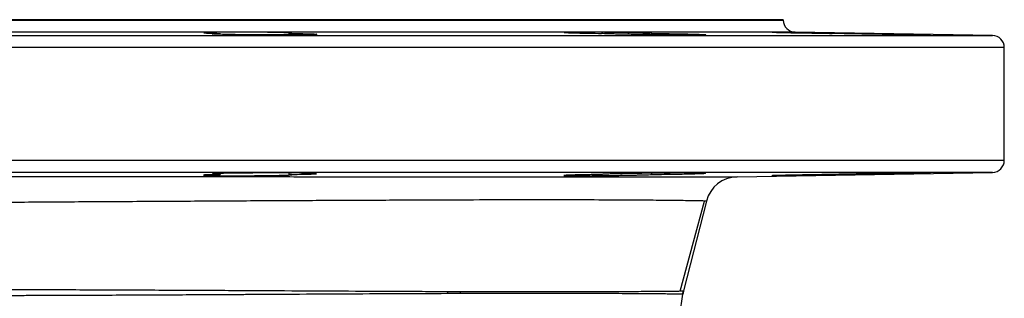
# Model space of a CAD drawing. Header units: millimetres. Extents: x 1605 to 5384, y 782 to 6178.
# Tile 22 of 26: x 4894 to 5384, y 2043 to 2182. Entities that reach past the tile are written whole.
import ezdxf

# ---------------------------------------------------------------- set-up
doc = ezdxf.new("R2010")
doc.units = ezdxf.units.MM
doc.header["$LTSCALE"] = 2

msp = doc.modelspace()

# ---------------------------------------------------------------- linework, layer by layer
at = {"color": 7, "linetype": 'Continuous', "lineweight": 25}
for p, q in [((4533.96, 2181.92), (5273.96, 2181.92)), ((5273.96, 2181.74), (5273.96, 2181.92)), ((5378.06, 2174.02), (5279.86, 2175.74)), ((4993.71, 2175.08), (4993.71, 2174.62)), ((5028, 2174.32), (5028, 2175.08)), ((5183.45, 2175.08), (5183.45, 2175.07)), ((5208.54, 2174.44), (5208.54, 2175.08)), ((5383.96, 2111.82), (5383.96, 2168.03)), ((4993.71, 2105.23), (4993.71, 2104.76)), ((5028, 2104.76), (5028, 2105.52)), ((5183.45, 2104.77), (5183.45, 2104.76)), ((5208.54, 2104.76), (5208.54, 2105.4)), ((5250.96, 2103.6), (5378.06, 2105.82)), ((5235.73, 2091.53), (5224.38, 2046.73)), ((5222.68, 2046.7), (5224.07, 2046.72))]:
    msp.add_line(p, q, dxfattribs=at)
at = {"color": 8, "linetype": 'Continuous', "lineweight": 25}
for p, q in [((4533.96, 2181.74), (5273.96, 2181.74)), ((4903.96, 2175.74), (4528.06, 2175.74)), ((5279.86, 2175.74), (4903.96, 2175.74)), ((4429.86, 2174.02), (5378.06, 2174.02)), ((4903.96, 2168.03), (4423.96, 2168.03)), ((5383.96, 2168.03), (4903.96, 2168.03)), ((4423.96, 2111.82), (4903.96, 2111.82)), ((4903.96, 2111.82), (5383.96, 2111.82)), ((4903.96, 2105.82), (4429.86, 2105.82)), ((5378.06, 2105.82), (4903.96, 2105.82))]:
    msp.add_line(p, q, dxfattribs=at)
at = {"color": 7, "linetype": 'Continuous', "lineweight": 25, "flags": 128}
for points in [[(5041.68, 2105.21), (5041.71, 2105.24), (5041.04, 2105.31), (5039.66, 2105.37), (5037.6, 2105.43), (5034.16, 2105.48), (5030.81, 2105.51), (5027.04, 2105.53), (5022.95, 2105.54), (5018.65, 2105.53), (5014.27, 2105.52), (5009.94, 2105.49), (5005.77, 2105.45), (5001.88, 2105.4), (4998.39, 2105.34), (4995.39, 2105.27), (4992.97, 2105.2), (4991.19, 2105.13), (4990.12, 2105.05), (4989.77, 2104.98), (4990.16, 2104.9), (4991.28, 2104.84), (4993.71, 2104.76), (4993.71, 2104.76)], [(5222.73, 2046.69), (5229.31, 2071.16), (5234.78, 2091.52)]]:
    msp.add_lwpolyline(points, dxfattribs=at)
at = {"color": 7, "linetype": 'Continuous', "lineweight": 25}
for centre, radius, start, end in [((5279.96, 2181.74), 6, 180, 269), ((5377.96, 2168.03), 6, 0, 89), ((5377.96, 2111.82), 6, 271, 0), ((5251.24, 2087.6), 16, 91, 165.7888), ((4283.96, 2181.92), 950, 312.08507, 351.71955), ((5131.14, 2043.66), 24.43, 173.3541, 175.99), ((5136.73, 2043.64), 23.74, 173.1595, 175.7789), ((5239.6, 2042.81), 16.01, 165.8394, 171.7306), ((5239.89, 2042.8), 16, 165.7888, 171.7196)]:
    msp.add_arc(centre, radius, start, end, dxfattribs=at)
for points, knots in [([(5028.92, 2175.29), (5028.64, 2175.32), (5027.89, 2175.36), (5026.75, 2175.4), (5025.41, 2175.44), (5024.67, 2175.46), (5023.02, 2175.5), (5022.12, 2175.52), (5020.16, 2175.56), (5019.13, 2175.57), (5016.97, 2175.61), (5015.84, 2175.62), (5013.48, 2175.65), (5012.28, 2175.66), (5009.85, 2175.67), (5008.62, 2175.68), (5006.12, 2175.69), (5004.89, 2175.7), (5002.47, 2175.7), (5001.27, 2175.7), (4998.92, 2175.7), (4997.79, 2175.69), (4995.65, 2175.68), (4994.62, 2175.68), (4992.68, 2175.66), (4991.79, 2175.65), (4990.16, 2175.62), (4989.43, 2175.61), (4988.11, 2175.58), (4987.56, 2175.56), (4986.63, 2175.52), (4986.27, 2175.51), (4986, 2175.49)], [0, 0, 0, 0, 0.0625, 0.125, 0.125, 0.1875, 0.1875, 0.25, 0.25, 0.3125, 0.3125, 0.375, 0.375, 0.4375, 0.4375, 0.5, 0.5, 0.5625, 0.5625, 0.625, 0.625, 0.6875, 0.6875, 0.75, 0.75, 0.8125, 0.8125, 0.875, 0.875, 0.9375, 0.9375, 1, 1, 1, 1]), ([(5208.54, 2175.08), (5208.35, 2175.1), (5208.04, 2175.12), (5207.23, 2175.16), (5206.72, 2175.18), (5205.81, 2175.21), (5205.48, 2175.22), (5204.77, 2175.24), (5204.39, 2175.25), (5203.21, 2175.29), (5202.34, 2175.31), (5200.91, 2175.34), (5200.41, 2175.35), (5199.38, 2175.37), (5198.86, 2175.39), (5197.24, 2175.42), (5196.11, 2175.44), (5194.33, 2175.47), (5193.72, 2175.48), (5192.5, 2175.5), (5191.89, 2175.51), (5190.03, 2175.54), (5188.77, 2175.56), (5186.86, 2175.58), (5186.22, 2175.59), (5184.94, 2175.61), (5184.31, 2175.61), (5182.43, 2175.63), (5181.2, 2175.65), (5179.38, 2175.66), (5178.78, 2175.67), (5177.61, 2175.68), (5177.04, 2175.68), (5175.36, 2175.69), (5174.3, 2175.7), (5172.78, 2175.7), (5172.29, 2175.7), (5171.36, 2175.7), (5170.92, 2175.7), (5169.64, 2175.7), (5168.88, 2175.7), (5167.51, 2175.69), (5166.93, 2175.68), (5165.97, 2175.66), (5165.59, 2175.65), (5165.31, 2175.64)], [0, 0, 0, 0, 0.0625, 0.0625, 0.125, 0.125, 0.15625, 0.15625, 0.1875, 0.1875, 0.25, 0.25, 0.28125, 0.28125, 0.3125, 0.3125, 0.375, 0.375, 0.40625, 0.40625, 0.4375, 0.4375, 0.5, 0.5, 0.53125, 0.53125, 0.5625, 0.5625, 0.625, 0.625, 0.65625, 0.65625, 0.6875, 0.6875, 0.75, 0.75, 0.78125, 0.78125, 0.8125, 0.8125, 0.875, 0.875, 0.9375, 0.9375, 1, 1, 1, 1]), ([(5268.62, 2175.68), (5268.54, 2175.68), (5268.25, 2175.67), (5270.33, 2175.61), (5274.62, 2175.5), (5280.84, 2175.38), (5288.08, 2175.24), (5294.12, 2175.15), (5297.37, 2175.1), (5298.29, 2175.08)], [0, 0, 0, 0, 0.062398, 0.236121, 0.409864, 0.583635, 0.757428, 0.931228, 1, 1, 1, 1]), ([(5307.48, 2175.08), (5306.84, 2175.1), (5306.14, 2175.11), (5304.64, 2175.14), (5303.83, 2175.16), (5301.29, 2175.21), (5299.47, 2175.24), (5295.53, 2175.32), (5293.52, 2175.35), (5290.42, 2175.41), (5289.38, 2175.42), (5287.33, 2175.46), (5286.31, 2175.47), (5284.81, 2175.5), (5284.32, 2175.51), (5283.33, 2175.52), (5282.84, 2175.53), (5281.39, 2175.55), (5279.53, 2175.58), (5277.81, 2175.61), (5276.57, 2175.62), (5276.17, 2175.63), (5275.39, 2175.64), (5275.02, 2175.64), (5273.94, 2175.66), (5273.27, 2175.67), (5272.04, 2175.68), (5271.48, 2175.69), (5270.01, 2175.7), (5269.29, 2175.7), (5268.84, 2175.7)], [0, 0, 0, 0, 0.0625, 0.0625, 0.125, 0.125, 0.25, 0.25, 0.375, 0.375, 0.4375, 0.4375, 0.5, 0.5, 0.53125, 0.53125, 0.5625, 0.5625, 0.625, 0.6875, 0.6875, 0.71875, 0.71875, 0.75, 0.75, 0.8125, 0.8125, 0.875, 0.875, 1, 1, 1, 1]), ([(4985.77, 2175.41), (4985.7, 2175.39), (4985.41, 2175.33), (4987.5, 2175.23), (4990.74, 2175.14), (4993.16, 2175.09), (4993.71, 2175.08)], [0, 0, 0, 0, 0.135508, 0.512843, 0.89019, 1, 1, 1, 1]), ([(5028, 2175.08), (5030.29, 2175.05), (5032.36, 2175.02), (5035.12, 2174.95), (5035.97, 2174.93), (5037.49, 2174.89), (5038.18, 2174.87), (5039.08, 2174.83), (5039.37, 2174.82), (5039.88, 2174.8), (5040.12, 2174.79), (5040.75, 2174.76), (5041.08, 2174.73), (5041.56, 2174.69), (5041.71, 2174.67), (5041.8, 2174.62), (5041.75, 2174.6), (5041.53, 2174.57), (5041.43, 2174.56), (5041.19, 2174.54), (5041.05, 2174.53), (5040.54, 2174.5), (5040.11, 2174.48), (5039.08, 2174.45), (5038.47, 2174.43), (5037.08, 2174.41), (5036.31, 2174.39), (5034.61, 2174.37), (5033.68, 2174.36), (5031.72, 2174.34), (5030.68, 2174.33), (5029.04, 2174.32), (5028.48, 2174.32), (5027.33, 2174.31), (5026.74, 2174.31), (5024.95, 2174.31), (5023.73, 2174.31), (5021.24, 2174.31), (5019.97, 2174.31), (5017.37, 2174.31), (5016.08, 2174.32), (5013.5, 2174.33), (5012.22, 2174.34), (5010.31, 2174.35), (5009.67, 2174.36), (5008.41, 2174.37), (5007.79, 2174.37), (5005.97, 2174.39), (5004.78, 2174.41), (5002.5, 2174.43), (5001.38, 2174.45), (4999.3, 2174.48), (4998.32, 2174.5), (4996.95, 2174.53), (4996.51, 2174.54), (4995.66, 2174.56), (4995.25, 2174.57), (4993.32, 2174.62), (4992.11, 2174.67), (4990.81, 2174.73), (4990.47, 2174.76), (4989.99, 2174.8), (4989.84, 2174.82), (4989.76, 2174.86), (4989.76, 2174.87), (4989.81, 2174.89), (4989.86, 2174.9), (4990.07, 2174.93), (4990.3, 2174.95), (4990.97, 2174.99), (4991.4, 2175.01), (4992.43, 2175.05), (4993.03, 2175.07), (4993.71, 2175.08)], [0, 0, 0, 0, 0.0625, 0.0625, 0.09375, 0.09375, 0.125, 0.125, 0.140625, 0.140625, 0.15625, 0.15625, 0.1875, 0.1875, 0.21875, 0.21875, 0.25, 0.25, 0.265625, 0.265625, 0.28125, 0.28125, 0.3125, 0.3125, 0.34375, 0.34375, 0.375, 0.375, 0.40625, 0.40625, 0.4375, 0.4375, 0.453125, 0.453125, 0.46875, 0.46875, 0.5, 0.5, 0.53125, 0.53125, 0.5625, 0.5625, 0.59375, 0.59375, 0.609375, 0.609375, 0.625, 0.625, 0.65625, 0.65625, 0.6875, 0.6875, 0.71875, 0.71875, 0.734375, 0.734375, 0.75, 0.75, 0.8125, 0.8125, 0.84375, 0.84375, 0.875, 0.875, 0.890625, 0.890625, 0.90625, 0.90625, 0.9375, 0.9375, 0.96875, 0.96875, 1, 1, 1, 1]), ([(5028, 2175.08), (5028.65, 2175.11), (5029.57, 2175.15), (5029.3, 2175.2), (5029.21, 2175.21)], [0, 0, 0, 0, 0.701953, 1, 1, 1, 1]), ([(5165.09, 2175.58), (5165.01, 2175.57), (5164.72, 2175.53), (5166.8, 2175.43), (5171.09, 2175.3), (5176.98, 2175.18), (5181.41, 2175.11), (5183.45, 2175.08)], [0, 0, 0, 0, 0.08541, 0.323352, 0.561329, 0.799327, 1, 1, 1, 1]), ([(5208.54, 2175.08), (5209.83, 2175.07), (5211.12, 2175.05), (5213.72, 2175.01), (5214.99, 2174.99), (5217.48, 2174.95), (5218.7, 2174.93), (5220.48, 2174.9), (5221.07, 2174.89), (5222.22, 2174.87), (5222.78, 2174.86), (5224.41, 2174.82), (5225.45, 2174.8), (5227.4, 2174.76), (5228.33, 2174.73), (5230.02, 2174.69), (5230.78, 2174.67), (5231.81, 2174.63), (5232.13, 2174.62), (5232.73, 2174.6), (5233.02, 2174.59), (5234.31, 2174.54), (5234.98, 2174.5), (5235.41, 2174.45), (5235.46, 2174.43), (5235.36, 2174.41), (5235.22, 2174.39), (5234.86, 2174.37), (5234.71, 2174.37), (5234.37, 2174.36), (5234.18, 2174.35), (5233.54, 2174.34), (5233.03, 2174.33), (5231.82, 2174.32), (5231.12, 2174.31), (5229.58, 2174.31), (5228.73, 2174.31), (5225.96, 2174.31), (5223.88, 2174.31), (5221.01, 2174.33), (5220.42, 2174.33), (5219.23, 2174.34), (5218.63, 2174.34), (5216.8, 2174.36), (5215.55, 2174.37), (5213.01, 2174.39), (5211.71, 2174.41), (5209.12, 2174.43), (5207.83, 2174.45), (5205.91, 2174.48), (5205.27, 2174.48), (5203.99, 2174.5), (5203.35, 2174.51), (5201.47, 2174.54), (5200.25, 2174.56), (5197.89, 2174.6), (5196.74, 2174.62), (5194.53, 2174.67), (5193.49, 2174.69), (5191.53, 2174.73), (5190.61, 2174.76), (5189.34, 2174.79), (5188.93, 2174.8), (5188.16, 2174.82), (5187.79, 2174.83), (5186.76, 2174.87), (5186.15, 2174.89), (5185.11, 2174.93), (5184.67, 2174.95), (5184, 2174.99), (5183.75, 2175.01), (5183.53, 2175.04), (5183.48, 2175.05), (5183.43, 2175.07), (5183.42, 2175.08), (5183.45, 2175.08)], [0, 0, 0, 0, 0.03125, 0.03125, 0.0625, 0.0625, 0.09375, 0.09375, 0.109375, 0.109375, 0.125, 0.125, 0.15625, 0.15625, 0.1875, 0.1875, 0.21875, 0.21875, 0.234375, 0.234375, 0.25, 0.25, 0.3125, 0.3125, 0.34375, 0.34375, 0.375, 0.375, 0.390625, 0.390625, 0.40625, 0.40625, 0.4375, 0.4375, 0.46875, 0.46875, 0.5, 0.5, 0.5625, 0.5625, 0.578125, 0.578125, 0.59375, 0.59375, 0.625, 0.625, 0.65625, 0.65625, 0.6875, 0.6875, 0.703125, 0.703125, 0.71875, 0.71875, 0.75, 0.75, 0.78125, 0.78125, 0.8125, 0.8125, 0.84375, 0.84375, 0.859375, 0.859375, 0.875, 0.875, 0.90625, 0.90625, 0.9375, 0.9375, 0.96875, 0.96875, 0.984375, 0.984375, 1, 1, 1, 1]), ([(5307.48, 2175.08), (5309.7, 2175.05), (5312.07, 2175.01), (5315.2, 2174.96), (5315.84, 2174.95), (5317.12, 2174.93), (5317.76, 2174.92), (5319.69, 2174.89), (5320.97, 2174.87), (5323.56, 2174.82), (5324.86, 2174.8), (5327.41, 2174.76), (5328.65, 2174.73), (5330.48, 2174.7), (5331.08, 2174.69), (5332.27, 2174.67), (5332.86, 2174.66), (5334.58, 2174.62), (5335.67, 2174.6), (5337.74, 2174.56), (5338.72, 2174.54), (5340.57, 2174.5), (5341.41, 2174.48), (5342.94, 2174.45), (5343.63, 2174.43), (5344.53, 2174.41), (5344.82, 2174.41), (5345.34, 2174.39), (5345.57, 2174.39), (5346.21, 2174.37), (5346.55, 2174.36), (5347.03, 2174.34), (5347.17, 2174.33), (5347.27, 2174.32), (5347.22, 2174.31), (5347.01, 2174.31), (5346.91, 2174.31), (5346.67, 2174.31), (5346.52, 2174.31), (5345.68, 2174.31), (5344.66, 2174.31), (5342.58, 2174.33), (5341.8, 2174.34), (5340.11, 2174.36), (5339.18, 2174.37), (5337.22, 2174.39), (5336.18, 2174.41), (5334.54, 2174.43), (5333.98, 2174.43), (5332.84, 2174.45), (5332.25, 2174.46), (5329.27, 2174.5), (5326.78, 2174.54), (5321.59, 2174.62), (5319.01, 2174.67), (5315.82, 2174.72), (5315.18, 2174.73), (5313.92, 2174.76), (5313.31, 2174.77), (5311.48, 2174.8), (5310.3, 2174.82), (5308.01, 2174.87), (5306.89, 2174.89), (5304.8, 2174.93), (5303.83, 2174.95), (5302.45, 2174.98), (5302.01, 2174.99), (5301.16, 2175.01), (5300.75, 2175.02), (5299.59, 2175.05), (5298.9, 2175.07), (5298.29, 2175.08)], [0, 0, 0, 0, 0.0625, 0.0625, 0.078125, 0.078125, 0.09375, 0.09375, 0.125, 0.125, 0.15625, 0.15625, 0.1875, 0.1875, 0.203125, 0.203125, 0.21875, 0.21875, 0.25, 0.25, 0.28125, 0.28125, 0.3125, 0.3125, 0.34375, 0.34375, 0.359375, 0.359375, 0.375, 0.375, 0.40625, 0.40625, 0.4375, 0.4375, 0.46875, 0.46875, 0.484375, 0.484375, 0.5, 0.5, 0.5625, 0.5625, 0.59375, 0.59375, 0.625, 0.625, 0.65625, 0.65625, 0.671875, 0.671875, 0.6875, 0.6875, 0.75, 0.75, 0.8125, 0.8125, 0.828125, 0.828125, 0.84375, 0.84375, 0.875, 0.875, 0.90625, 0.90625, 0.9375, 0.9375, 0.953125, 0.953125, 0.96875, 0.96875, 1, 1, 1, 1]), ([(4534.57, 2103.99), (4534.57, 2103.99), (4535.23, 2103.99), (4537.79, 2103.98), (4539.68, 2103.98), (4543.42, 2103.97), (4544.82, 2103.97), (4547.13, 2103.96), (4547.94, 2103.96), (4549.62, 2103.96), (4550.5, 2103.96), (4555.05, 2103.95), (4559.21, 2103.94), (4568.55, 2103.93), (4573.72, 2103.92), (4582.23, 2103.91), (4585.19, 2103.91), (4589.81, 2103.9), (4591.39, 2103.9), (4594.6, 2103.9), (4596.23, 2103.9), (4604.54, 2103.89), (4611.59, 2103.88), (4626.49, 2103.87), (4634.34, 2103.86), (4650.83, 2103.85), (4659.48, 2103.85), (4670.79, 2103.84), (4673.08, 2103.84), (4677.71, 2103.83), (4680.05, 2103.83), (4687.12, 2103.83), (4691.89, 2103.83), (4706.42, 2103.82), (4716.36, 2103.81), (4736.76, 2103.8), (4747.21, 2103.8), (4763.28, 2103.79), (4768.7, 2103.79), (4776.93, 2103.78), (4779.69, 2103.78), (4785.24, 2103.78), (4788.03, 2103.78), (4802.06, 2103.77), (4813.4, 2103.77), (4830.61, 2103.76), (4836.38, 2103.76), (4845.07, 2103.75), (4847.98, 2103.75), (4853.8, 2103.75), (4856.7, 2103.75), (4871.23, 2103.74), (4882.82, 2103.74), (4905.98, 2103.73), (4917.55, 2103.72), (4940.63, 2103.71), (4952.16, 2103.71), (4966.54, 2103.7), (4969.41, 2103.7), (4975.12, 2103.7), (4977.97, 2103.69), (4986.46, 2103.69), (4992.06, 2103.69), (5008.73, 2103.68), (5019.63, 2103.68), (5041.03, 2103.67), (5051.53, 2103.66), (5066.96, 2103.65), (5072.06, 2103.65), (5082.13, 2103.65), (5087.08, 2103.65), (5101.62, 2103.64), (5110.95, 2103.64), (5128.87, 2103.63), (5137.46, 2103.63), (5149.81, 2103.62), (5153.83, 2103.62), (5159.73, 2103.62), (5161.67, 2103.62), (5165.51, 2103.61), (5167.41, 2103.61), (5176.74, 2103.61), (5183.71, 2103.61), (5196.67, 2103.6), (5202.67, 2103.6), (5213.69, 2103.6), (5218.72, 2103.6), (5224.38, 2103.6), (5225.48, 2103.6), (5227.62, 2103.6), (5228.66, 2103.6), (5231.67, 2103.6), (5233.53, 2103.6), (5238.7, 2103.6), (5241.58, 2103.6), (5246.22, 2103.6), (5247.97, 2103.6), (5250.34, 2103.6), (5250.96, 2103.6), (5250.96, 2103.6)], [0, 0, 0, 0, 0.03125, 0.03125, 0.0625, 0.0625, 0.078125, 0.078125, 0.085937, 0.085937, 0.09375, 0.09375, 0.125, 0.125, 0.15625, 0.15625, 0.171875, 0.171875, 0.179687, 0.179687, 0.1875, 0.1875, 0.21875, 0.21875, 0.25, 0.25, 0.28125, 0.28125, 0.289062, 0.289062, 0.296875, 0.296875, 0.3125, 0.3125, 0.34375, 0.34375, 0.375, 0.375, 0.390625, 0.390625, 0.398437, 0.398437, 0.40625, 0.40625, 0.4375, 0.4375, 0.453125, 0.453125, 0.460937, 0.460937, 0.46875, 0.46875, 0.5, 0.5, 0.53125, 0.53125, 0.5625, 0.5625, 0.570312, 0.570312, 0.578125, 0.578125, 0.59375, 0.59375, 0.625, 0.625, 0.65625, 0.65625, 0.671875, 0.671875, 0.6875, 0.6875, 0.71875, 0.71875, 0.75, 0.75, 0.765625, 0.765625, 0.773437, 0.773437, 0.78125, 0.78125, 0.8125, 0.8125, 0.84375, 0.84375, 0.875, 0.875, 0.882812, 0.882812, 0.890625, 0.890625, 0.90625, 0.90625, 0.9375, 0.9375, 0.96875, 0.96875, 1, 1, 1, 1]), ([(4993.71, 2104.76), (4993.01, 2104.75), (4992.34, 2104.73), (4991.09, 2104.71), (4990.5, 2104.69), (4988.85, 2104.65), (4987.95, 2104.62), (4986.89, 2104.57), (4986.59, 2104.56), (4986.09, 2104.53), (4985.89, 2104.51), (4985.62, 2104.48), (4985.53, 2104.46), (4985.47, 2104.43), (4985.5, 2104.42), (4985.74, 2104.37), (4986.12, 2104.34), (4987.02, 2104.3), (4987.37, 2104.29), (4988.17, 2104.27), (4988.61, 2104.25), (4989.6, 2104.23), (4990.15, 2104.22), (4991.33, 2104.2), (4991.95, 2104.19), (4993.27, 2104.18), (4993.97, 2104.17), (4995.44, 2104.16), (4996.22, 2104.16), (4998.6, 2104.14), (5000.28, 2104.14), (5002.91, 2104.14), (5003.81, 2104.14), (5005.59, 2104.15), (5006.49, 2104.15), (5008.29, 2104.16), (5009.19, 2104.16), (5011, 2104.18), (5011.89, 2104.18), (5013.63, 2104.2), (5014.49, 2104.21), (5016.17, 2104.23), (5017, 2104.24), (5019.41, 2104.27), (5020.88, 2104.3), (5022.89, 2104.34), (5023.53, 2104.35), (5024.71, 2104.38), (5025.26, 2104.4), (5026.26, 2104.43), (5026.71, 2104.44), (5027.53, 2104.47), (5027.89, 2104.49), (5028.8, 2104.54), (5029.2, 2104.57), (5029.38, 2104.6)], [0, 0, 0, 0, 0.03125, 0.03125, 0.0625, 0.0625, 0.125, 0.125, 0.15625, 0.15625, 0.1875, 0.1875, 0.21875, 0.21875, 0.25, 0.25, 0.3125, 0.3125, 0.34375, 0.34375, 0.375, 0.375, 0.40625, 0.40625, 0.4375, 0.4375, 0.46875, 0.46875, 0.5, 0.5, 0.5625, 0.5625, 0.59375, 0.59375, 0.625, 0.625, 0.65625, 0.65625, 0.6875, 0.6875, 0.71875, 0.71875, 0.75, 0.75, 0.8125, 0.8125, 0.84375, 0.84375, 0.875, 0.875, 0.90625, 0.90625, 0.9375, 0.9375, 1, 1, 1, 1]), ([(5028, 2104.76), (5029.88, 2104.79), (5031.61, 2104.81), (5033.98, 2104.86), (5034.74, 2104.88), (5036.13, 2104.91), (5036.77, 2104.93), (5037.95, 2104.97), (5038.49, 2104.99), (5039.21, 2105.01), (5039.44, 2105.02), (5039.86, 2105.04), (5040.06, 2105.05), (5040.95, 2105.1), (5041.42, 2105.13), (5041.64, 2105.17)], [0, 0, 0, 0, 0.25, 0.25, 0.375, 0.375, 0.5, 0.5, 0.625, 0.625, 0.6875, 0.6875, 0.75, 0.75, 1, 1, 1, 1]), ([(5029.23, 2104.63), (5029.24, 2104.66), (5029.25, 2104.71), (5028.32, 2104.74), (5028, 2104.76)], [0, 0, 0, 0, 0.643807, 1, 1, 1, 1]), ([(5183.45, 2104.76), (5182.45, 2104.74), (5181.45, 2104.73), (5179.51, 2104.7), (5178.57, 2104.68), (5176.74, 2104.65), (5175.85, 2104.64), (5174.13, 2104.6), (5173.32, 2104.58), (5171.79, 2104.55), (5171.07, 2104.53), (5169.72, 2104.5), (5169.09, 2104.48), (5167.97, 2104.44), (5167.47, 2104.43), (5166.59, 2104.39), (5166.21, 2104.38), (5165.26, 2104.33), (5164.9, 2104.3), (5164.8, 2104.26), (5164.8, 2104.26), (5164.83, 2104.24), (5164.86, 2104.24), (5165.01, 2104.22), (5165.17, 2104.21), (5165.52, 2104.2), (5165.66, 2104.19), (5165.96, 2104.18), (5166.13, 2104.18), (5166.68, 2104.17), (5167.55, 2104.15), (5168.65, 2104.15), (5169.57, 2104.14), (5169.89, 2104.14), (5170.55, 2104.14), (5170.9, 2104.14), (5171.97, 2104.14), (5172.73, 2104.14), (5173.93, 2104.15), (5174.34, 2104.15), (5175.19, 2104.15), (5175.63, 2104.15), (5177.84, 2104.17), (5179.71, 2104.18), (5182.68, 2104.21), (5183.68, 2104.22), (5185.69, 2104.24), (5186.69, 2104.26), (5188.71, 2104.28), (5189.73, 2104.3), (5191.72, 2104.33), (5192.69, 2104.34), (5194.6, 2104.38), (5195.54, 2104.39), (5197.37, 2104.43), (5198.24, 2104.44), (5199.91, 2104.48), (5200.71, 2104.5), (5202.21, 2104.53), (5202.93, 2104.55), (5204.23, 2104.58), (5204.83, 2104.6), (5205.91, 2104.64), (5206.39, 2104.65), (5207.66, 2104.7), (5208.24, 2104.73), (5208.54, 2104.76)], [0, 0, 0, 0, 0.03125, 0.03125, 0.0625, 0.0625, 0.09375, 0.09375, 0.125, 0.125, 0.15625, 0.15625, 0.1875, 0.1875, 0.21875, 0.21875, 0.25, 0.25, 0.3125, 0.3125, 0.328125, 0.328125, 0.34375, 0.34375, 0.375, 0.375, 0.390625, 0.390625, 0.40625, 0.40625, 0.4375, 0.46875, 0.46875, 0.484375, 0.484375, 0.5, 0.5, 0.53125, 0.53125, 0.546875, 0.546875, 0.5625, 0.5625, 0.625, 0.625, 0.65625, 0.65625, 0.6875, 0.6875, 0.71875, 0.71875, 0.75, 0.75, 0.78125, 0.78125, 0.8125, 0.8125, 0.84375, 0.84375, 0.875, 0.875, 0.90625, 0.90625, 0.9375, 0.9375, 1, 1, 1, 1]), ([(5235.34, 2105.41), (5235.36, 2105.42), (5235.43, 2105.44), (5234.79, 2105.48), (5233.43, 2105.51), (5231.18, 2105.53), (5228.18, 2105.54), (5224.54, 2105.53), (5220.75, 2105.52), (5216.63, 2105.49), (5212.32, 2105.44), (5207.92, 2105.39), (5203.56, 2105.33), (5199.37, 2105.27), (5195.46, 2105.2), (5191.96, 2105.12), (5188.94, 2105.04), (5186.52, 2104.97), (5184.73, 2104.9), (5183.66, 2104.83), (5183.4, 2104.78), (5183.44, 2104.76), (5183.45, 2104.76)], [0, 0, 0, 0, 0.021658, 0.074784, 0.127902, 0.181021, 0.247269, 0.30038, 0.353491, 0.406601, 0.459712, 0.512825, 0.565939, 0.61906, 0.67218, 0.725308, 0.778436, 0.831568, 0.884699, 0.937831, 0.990962, 1, 1, 1, 1]), ([(5208.54, 2104.76), (5209.36, 2104.77), (5210.17, 2104.78), (5211.8, 2104.8), (5212.62, 2104.81), (5215.05, 2104.85), (5216.62, 2104.87), (5218.92, 2104.91), (5219.67, 2104.93), (5221.16, 2104.95), (5221.89, 2104.97), (5223.99, 2105.01), (5225.31, 2105.04), (5227.15, 2105.08), (5227.74, 2105.1), (5228.87, 2105.12), (5229.41, 2105.14), (5230.91, 2105.18), (5231.78, 2105.21), (5232.91, 2105.25), (5233.25, 2105.26), (5233.86, 2105.29), (5234.13, 2105.3), (5234.82, 2105.33), (5235.14, 2105.36), (5235.3, 2105.38)], [0, 0, 0, 0, 0.0625, 0.0625, 0.125, 0.125, 0.25, 0.25, 0.3125, 0.3125, 0.375, 0.375, 0.5, 0.5, 0.5625, 0.5625, 0.625, 0.625, 0.75, 0.75, 0.8125, 0.8125, 0.875, 0.875, 1, 1, 1, 1]), ([(5298.29, 2104.76), (5297.35, 2104.74), (5296.39, 2104.73), (5294.44, 2104.7), (5293.43, 2104.68), (5290.4, 2104.64), (5288.39, 2104.6), (5285.9, 2104.56), (5285.4, 2104.55), (5284.42, 2104.53), (5283.93, 2104.52), (5282.49, 2104.5), (5281.56, 2104.48), (5280.21, 2104.45), (5279.76, 2104.44), (5278.88, 2104.43), (5278.45, 2104.42), (5277.19, 2104.39), (5275.6, 2104.36), (5274.2, 2104.33), (5273.21, 2104.31), (5272.9, 2104.3), (5272.3, 2104.28), (5272.01, 2104.28), (5271.2, 2104.26), (5270.73, 2104.24), (5270.1, 2104.23), (5269.91, 2104.22), (5269.55, 2104.21), (5269.39, 2104.21), (5268.67, 2104.18), (5268.36, 2104.17), (5268.32, 2104.15), (5268.37, 2104.15), (5268.62, 2104.14), (5268.82, 2104.14), (5269.34, 2104.14), (5269.67, 2104.14), (5270.46, 2104.15), (5270.91, 2104.15), (5271.94, 2104.16), (5272.51, 2104.17), (5273.78, 2104.18), (5274.47, 2104.19), (5275.93, 2104.21), (5276.71, 2104.22), (5278.35, 2104.24), (5279.22, 2104.26), (5281.01, 2104.28), (5281.93, 2104.3), (5283.82, 2104.33), (5284.8, 2104.34), (5287.79, 2104.39), (5289.79, 2104.43), (5292.82, 2104.48), (5293.83, 2104.5), (5295.81, 2104.53), (5296.78, 2104.55), (5298.2, 2104.58), (5298.67, 2104.58), (5299.59, 2104.6), (5300.06, 2104.61), (5301.41, 2104.64), (5302.27, 2104.65), (5303.9, 2104.68), (5304.68, 2104.7), (5305.79, 2104.72), (5306.15, 2104.73), (5306.84, 2104.74), (5307.17, 2104.75), (5307.48, 2104.76)], [0, 0, 0, 0, 0.03125, 0.03125, 0.0625, 0.0625, 0.125, 0.125, 0.140625, 0.140625, 0.15625, 0.15625, 0.1875, 0.1875, 0.203125, 0.203125, 0.21875, 0.21875, 0.25, 0.28125, 0.28125, 0.296875, 0.296875, 0.3125, 0.3125, 0.34375, 0.34375, 0.359375, 0.359375, 0.375, 0.375, 0.4375, 0.4375, 0.46875, 0.46875, 0.5, 0.5, 0.53125, 0.53125, 0.5625, 0.5625, 0.59375, 0.59375, 0.625, 0.625, 0.65625, 0.65625, 0.6875, 0.6875, 0.71875, 0.71875, 0.75, 0.75, 0.8125, 0.8125, 0.84375, 0.84375, 0.875, 0.875, 0.890625, 0.890625, 0.90625, 0.90625, 0.9375, 0.9375, 0.96875, 0.96875, 0.984375, 0.984375, 1, 1, 1, 1]), ([(5347.15, 2105.52), (5347.17, 2105.52), (5347.24, 2105.53), (5346.6, 2105.54), (5345.24, 2105.53), (5342.99, 2105.52), (5339.98, 2105.48), (5336.34, 2105.44), (5332.55, 2105.39), (5328.44, 2105.33), (5324.12, 2105.26), (5319.72, 2105.19), (5315.36, 2105.11), (5311.17, 2105.04), (5307.26, 2104.96), (5303.77, 2104.89), (5300.65, 2104.82), (5299.1, 2104.78), (5298.29, 2104.76)], [0, 0, 0, 0, 0.026082, 0.089685, 0.153281, 0.216878, 0.296182, 0.359791, 0.423399, 0.487007, 0.550615, 0.61423, 0.677844, 0.741466, 0.805087, 0.86871, 0.932334, 1, 1, 1, 1]), ([(5307.48, 2104.76), (5309.36, 2104.79), (5311.36, 2104.82), (5313.97, 2104.86), (5314.5, 2104.87), (5315.58, 2104.88), (5316.12, 2104.89), (5317.75, 2104.92), (5319.93, 2104.96), (5322.12, 2104.99), (5324.32, 2105.03), (5325.42, 2105.05), (5328.65, 2105.11), (5330.72, 2105.15), (5334.7, 2105.22), (5336.53, 2105.26), (5338.61, 2105.3), (5339.01, 2105.31), (5339.8, 2105.32), (5340.19, 2105.33), (5341.3, 2105.36), (5342.66, 2105.39), (5343.79, 2105.41), (5344.81, 2105.44), (5345.26, 2105.45), (5346.4, 2105.48), (5346.89, 2105.5), (5347.11, 2105.51)], [0, 0, 0, 0, 0.125, 0.125, 0.15625, 0.15625, 0.1875, 0.1875, 0.25, 0.3125, 0.3125, 0.375, 0.375, 0.5, 0.5, 0.625, 0.625, 0.65625, 0.65625, 0.6875, 0.6875, 0.75, 0.8125, 0.8125, 0.875, 0.875, 1, 1, 1, 1]), ([(5235.73, 2091.53), (5235.73, 2091.53), (5235.14, 2091.54), (5232.88, 2091.59), (5231.19, 2091.62), (5226.75, 2091.68), (5223.99, 2091.73), (5219.85, 2091.78), (5218.99, 2091.79), (5217.2, 2091.81), (5216.27, 2091.82), (5213.39, 2091.85), (5211.35, 2091.87), (5204.86, 2091.92), (5200.06, 2091.95), (5189.5, 2092.01), (5183.75, 2092.04), (5174.41, 2092.06), (5171.18, 2092.07), (5164.47, 2092.08), (5160.99, 2092.08), (5150.29, 2092.08), (5142.78, 2092.08), (5127.04, 2092.06), (5118.81, 2092.04), (5101.62, 2091.99), (5092.66, 2091.95), (5080.99, 2091.9), (5078.63, 2091.89), (5073.88, 2091.87), (5071.49, 2091.86), (5064.29, 2091.83), (5059.43, 2091.81), (5044.69, 2091.74), (5034.65, 2091.69), (5014.16, 2091.58), (5003.7, 2091.52), (4987.7, 2091.43), (4982.31, 2091.4), (4974.14, 2091.35), (4971.41, 2091.34), (4965.93, 2091.31), (4963.19, 2091.29), (4949.48, 2091.21), (4938.47, 2091.14), (4916.4, 2091.01), (4905.34, 2090.94), (4883.13, 2090.8), (4872, 2090.73), (4858.04, 2090.63), (4855.25, 2090.61), (4849.69, 2090.58), (4846.92, 2090.56), (4838.64, 2090.5), (4833.16, 2090.46), (4816.83, 2090.34), (4806.09, 2090.26), (4784.9, 2090.08), (4774.45, 2089.99), (4759, 2089.83), (4753.89, 2089.78), (4743.74, 2089.67), (4738.75, 2089.61), (4724.01, 2089.44), (4714.49, 2089.32), (4696.06, 2089.05), (4687.15, 2088.9), (4674.23, 2088.66), (4670, 2088.58), (4663.77, 2088.45), (4661.71, 2088.4), (4657.64, 2088.31), (4655.62, 2088.26), (4645.63, 2088.03), (4638.08, 2087.83), (4623.82, 2087.41), (4617.11, 2087.19), (4604.51, 2086.73), (4598.62, 2086.49), (4591.78, 2086.19), (4590.44, 2086.13), (4587.81, 2086.01), (4586.53, 2085.95), (4582.75, 2085.78), (4580.37, 2085.67), (4573.6, 2085.33), (4569.6, 2085.13), (4562.64, 2084.75), (4559.67, 2084.59), (4554.84, 2084.32), (4552.98, 2084.22), (4551.4, 2084.13), (4551.12, 2084.12), (4550.64, 2084.09), (4550.44, 2084.08), (4549.96, 2084.05), (4549.8, 2084.05), (4549.8, 2084.05)], [0, 0, 0, 0, 0.03125, 0.03125, 0.0625, 0.0625, 0.09375, 0.09375, 0.101562, 0.101562, 0.109375, 0.109375, 0.125, 0.125, 0.15625, 0.15625, 0.1875, 0.1875, 0.203125, 0.203125, 0.21875, 0.21875, 0.25, 0.25, 0.28125, 0.28125, 0.3125, 0.3125, 0.320312, 0.320312, 0.328125, 0.328125, 0.34375, 0.34375, 0.375, 0.375, 0.40625, 0.40625, 0.421875, 0.421875, 0.429687, 0.429687, 0.4375, 0.4375, 0.46875, 0.46875, 0.5, 0.5, 0.53125, 0.53125, 0.539062, 0.539062, 0.546875, 0.546875, 0.5625, 0.5625, 0.59375, 0.59375, 0.625, 0.625, 0.640625, 0.640625, 0.65625, 0.65625, 0.6875, 0.6875, 0.71875, 0.71875, 0.734375, 0.734375, 0.742187, 0.742187, 0.75, 0.75, 0.78125, 0.78125, 0.8125, 0.8125, 0.84375, 0.84375, 0.851562, 0.851562, 0.859375, 0.859375, 0.875, 0.875, 0.90625, 0.90625, 0.9375, 0.9375, 0.96875, 0.96875, 0.976562, 0.976562, 0.984375, 0.984375, 1, 1, 1, 1]), ([(5106.77, 2045.37), (5098.56, 2045.34), (5090.08, 2045.31), (5072.61, 2045.22), (5063.62, 2045.18), (5045.14, 2045.08), (5035.65, 2045.03), (5021.02, 2044.95), (5016.09, 2044.92), (5008.58, 2044.88), (5006.06, 2044.87), (5001.03, 2044.84), (4998.5, 2044.83), (4985.84, 2044.76), (4975.62, 2044.7), (4954.99, 2044.6), (4944.58, 2044.55), (4923.57, 2044.46), (4912.97, 2044.42), (4899.6, 2044.38), (4896.92, 2044.37), (4891.56, 2044.35), (4888.88, 2044.35), (4880.84, 2044.32), (4875.49, 2044.31), (4870.13, 2044.3)], [0, 0, 0, 0, 0.125, 0.125, 0.25, 0.25, 0.375, 0.375, 0.4375, 0.4375, 0.46875, 0.46875, 0.5, 0.5, 0.625, 0.625, 0.75, 0.75, 0.875, 0.875, 0.90625, 0.90625, 0.9375, 0.9375, 1, 1, 1, 1]), ([(4870.15, 2047.51), (4880.87, 2047.49), (4891.53, 2047.46), (4912.74, 2047.4), (4923.29, 2047.36), (4944.28, 2047.28), (4954.71, 2047.23), (4970.28, 2047.16), (4975.46, 2047.13), (4983.2, 2047.09), (4985.78, 2047.08), (4990.91, 2047.05), (4993.46, 2047.04), (5006.13, 2046.98), (5016.05, 2046.93), (5035.44, 2046.82), (5044.92, 2046.77), (5063.44, 2046.68), (5072.47, 2046.63), (5085.69, 2046.57), (5090.04, 2046.55), (5098.58, 2046.51), (5102.77, 2046.5), (5106.87, 2046.49)], [0, 0, 0, 0, 0.125, 0.125, 0.25, 0.25, 0.375, 0.375, 0.4375, 0.4375, 0.46875, 0.46875, 0.5, 0.5, 0.625, 0.625, 0.75, 0.75, 0.875, 0.875, 0.9375, 0.9375, 1, 1, 1, 1]), ([(5223.75, 2045.11), (5223.51, 2045.11), (5223.13, 2045.12), (5222.1, 2045.13), (5221.45, 2045.14), (5219.88, 2045.16), (5218.96, 2045.17), (5216.86, 2045.19), (5215.68, 2045.2), (5211.72, 2045.24), (5208.55, 2045.27), (5203.91, 2045.3), (5202.94, 2045.31), (5200.95, 2045.32), (5199.92, 2045.33), (5196.73, 2045.34), (5194.48, 2045.36), (5189.74, 2045.38), (5187.25, 2045.39), (5182.02, 2045.4), (5179.29, 2045.42), (5173.58, 2045.43), (5170.61, 2045.43), (5164.41, 2045.44), (5161.19, 2045.45), (5151.21, 2045.45), (5144.15, 2045.45), (5132.95, 2045.43), (5129.12, 2045.42), (5121.24, 2045.4), (5117.2, 2045.4), (5113.06, 2045.39)], [0, 0, 0, 0, 0.0625, 0.0625, 0.125, 0.125, 0.1875, 0.1875, 0.25, 0.25, 0.375, 0.375, 0.40625, 0.40625, 0.4375, 0.4375, 0.5, 0.5, 0.5625, 0.5625, 0.625, 0.625, 0.6875, 0.6875, 0.75, 0.75, 0.875, 0.875, 0.9375, 0.9375, 1, 1, 1, 1])]:
    msp.add_open_spline(points, degree=3, knots=knots, dxfattribs=at)
for points in [[(5113.06, 2045.39), (5110.99, 2045.38), (5108.89, 2045.37), (5106.77, 2045.37)], [(5106.87, 2046.49), (5108.99, 2046.48), (5111.09, 2046.47), (5113.16, 2046.47)], [(5224.06, 2045.1), (5224.06, 2045.1), (5223.95, 2045.11), (5223.75, 2045.11)], [(5224.07, 2046.72), (5224.28, 2046.73), (5224.38, 2046.73), (5224.38, 2046.73)]]:
    msp.add_open_spline(points, degree=3, dxfattribs=at)
at = {"color": 8, "linetype": 'Continuous', "lineweight": 25}
msp.add_open_spline([(5113.16, 2046.47), (5119.87, 2046.45), (5133.32, 2046.41), (5151.61, 2046.4), (5168.37, 2046.4), (5183.07, 2046.43), (5195.61, 2046.48), (5205.97, 2046.55), (5214.27, 2046.62), (5219.5, 2046.67), (5222.11, 2046.69), (5222.64, 2046.7), (5222.68, 2046.7)], degree=3, knots=[0, 0, 0, 0, 0.111861, 0.224495, 0.339582, 0.455521, 0.567228, 0.67972, 0.794701, 0.910548, 0.992991, 1, 1, 1, 1], dxfattribs=at)

doc.saveas('drawing.dxf')
